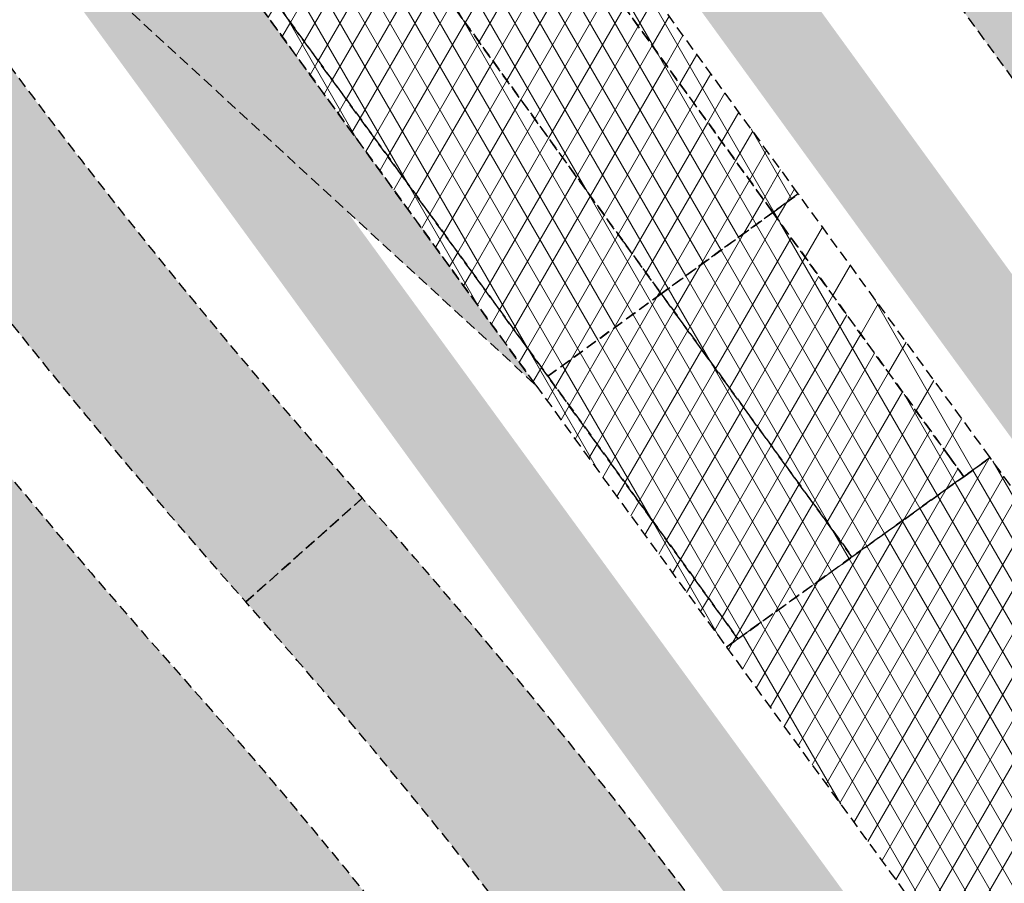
# Model space of a CAD drawing. Header units: metres. Extents: x 101723 to 104407, y 400975 to 405689.
# Tile 43 of 48: x 102663 to 102686, y 404503 to 404523. Entities that reach past the tile are written whole.
import ezdxf

# ---------------------------------------------------------------- set-up
doc = ezdxf.new("R2010")
doc.units = ezdxf.units.M
doc.linetypes.add('AL-TEKENBLADGRENS-SO', pattern=[11.5, 2.5, -1.5, 1, -1.5, 1, -1.5, 2.5])
doc.linetypes.add('HIDDEN', pattern=[0.375, 0.25, -0.125])
doc.layers.add('_hulplijn voor arcering', color=1, linetype='HIDDEN', plot=False)
for name, color, linetype, lineweight, true_color in [('N-WE-GR-GRAS-V', 7, 'Continuous', 18, 0xbeffa8), ('N-WE-VH-GESLOTENVERHARDING_ASFALT_DEKLAAG-V', 7, 'Continuous', 18, 0x97aace), ('N-WE-VH-GESLOTENVERHARDING_FIETSPAD_ASFALT-V', 7, 'Continuous', 18, 0x7db5ae)]:
    doc.layers.add(name, color=color, linetype=linetype, lineweight=lineweight, true_color=true_color)
for name, color, linetype, lineweight in [('N-WE-GW-TALUD-V', 76, 'Continuous', 18), ('N-WE-VH-GESLOTENVERHARDING_ASFALT-V', 253, 'Continuous', 18), ('X-XX-AL-TEKENBLADGRENS-G', 7, 'AL-TEKENBLADGRENS-SO', 18)]:
    doc.layers.add(name, color=color, linetype=linetype, lineweight=lineweight)
pattern_1 = [(59.99999999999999, (0, 0), (-0.4330127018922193, 0.2500000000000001), []), (120, (0, 0), (-0.4330127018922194, -0.2499999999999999), [])]

msp = doc.modelspace()

# ---------------------------------------------------------------- hatches: boundary and pattern name
at = {"layer": 'N-WE-GR-GRAS-V'}
h = msp.add_hatch(color=256, dxfattribs=at)
h.dxf.hatch_style = 1
h.paths.add_polyline_path([(102667.632999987, 404538.2300000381), (102675.7580000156, 404527.0069999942), (102684.2240000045, 404515.3469999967), (102686.039, 404512.859), (102686.1719999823, 404512.9539999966), (102687.697, 404514.049), (102687.856, 404514.163), (102683.08, 404520.728), (102674.99, 404531.858), (102672.565, 404535.19), (102671.987999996, 404535.9820000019), (102665.9236489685, 404544.3473262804), (102664.015428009, 404543.2091269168)])
h = msp.add_hatch(color=256, dxfattribs=at)
h.dxf.hatch_style = 1
h.paths.add_polyline_path([(102670.6454034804, 404518.1643069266), (102663.7541975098, 404524.5092765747), (102663.4546342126, 404524.2912055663), (102669.066999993, 404516.6000000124), (102676.677, 404506.136), (102676.836, 404506.25), (102678.3320000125, 404507.3240000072), (102678.483, 404507.433), (102676.256, 404510.482)])
h = msp.add_hatch(color=256, dxfattribs=at)
h.dxf.hatch_style = 1
h.paths.add_polyline_path([(102690.6620000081, 404490.596999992), (102683.7829999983, 404500.1720000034), (102678.483, 404507.4330000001), (102678.332000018, 404507.3240000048), (102676.836, 404506.25), (102676.677, 404506.136), (102676.7029999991, 404506.0990000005), (102685.781, 404493.582), (102694.7199999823, 404481.2619999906), (102703.153, 404469.676), (102711.2759999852, 404458.5149999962), (102719.079, 404447.761), (102726.2499999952, 404437.8579999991), (102734.1790000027, 404427.0190000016), (102735.655, 404424.9829999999), (102735.834, 404425.114), (102737.3239999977, 404426.206000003), (102737.501, 404426.337), (102737.1510000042, 404426.820999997), (102727.1099999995, 404440.5719999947), (102720.1430000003, 404450.1659999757), (102710.4260000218, 404463.4869999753), (102705.4940000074, 404470.263999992), (102704.9650000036, 404470.9929999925), (102701.6700000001, 404475.5569999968), (102695.2410000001, 404484.2900000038)])
at = {"layer": 'N-WE-GW-TALUD-V'}
h = msp.add_hatch(color=256, dxfattribs=at)
h.dxf.hatch_style = 1
h.paths.add_polyline_path([(102736.4074447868, 404412.9794754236), (102733.4647614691, 404417.0218280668), (102730.5220781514, 404421.06418071), (102727.5793948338, 404425.1065333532), (102724.6367115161, 404429.1488859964), (102721.6940281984, 404433.1912386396), (102718.7513448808, 404437.2335912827), (102715.8086615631, 404441.275943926), (102712.8659782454, 404445.3182965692), (102711.8898731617, 404446.6591683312), (102709.9232949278, 404449.3606492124), (102706.9806116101, 404453.4030018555), (102704.0379282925, 404457.4453544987), (102701.0952449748, 404461.487707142), (102699.6175509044, 404463.5176097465), (102698.1525616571, 404465.5300597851), (102695.2098783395, 404469.5724124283), (102692.2671950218, 404473.6147650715), (102689.3245117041, 404477.6571177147), (102686.3818283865, 404481.6994703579), (102683.4391450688, 404485.7418230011), (102680.4964617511, 404489.7841756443), (102677.5537784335, 404493.8265282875), (102675.5129940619, 404496.6299458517, 0.02459467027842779), (102666.6340612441, 404507.6451284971, -0.02459467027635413), (102657.0023627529, 404519.5941904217), (102639.3054151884, 404543.9044185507, 0.01453403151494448), (102634.1884423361, 404550.520569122, -0.01317787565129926), (102625.9887811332, 404561.0633762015, 0.0001634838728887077), (102622.891660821, 404565.2668621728), (102622.1811061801, 404564.4586931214), (102623.0086763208, 404561.4437548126), (102624.06997193, 404559.9083002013), (102626.9012396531, 404555.7978152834), (102628.5705781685, 404553.3675143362), (102629.7258501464, 404551.6826804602), (102632.5437968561, 404547.5629049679), (102635.3550732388, 404543.4384980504), (102638.1596727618, 404539.3094689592), (102640.957588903, 404535.1758269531), (102643.7488151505, 404531.0375812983), (102646.5333450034, 404526.8947412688), (102648.5322019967, 404523.9118277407), (102649.3132805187, 404522.7446282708), (102652.0936195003, 404518.5840949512), (102654.8699161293, 404514.4206189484), (102657.6421704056, 404510.2542002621), (102660.4103823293, 404506.0848388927), (102663.1745519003, 404501.9125348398), (102665.9346791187, 404497.7372881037), (102668.6907639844, 404493.5590986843), (102671.4428064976, 404489.3779665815), (102674.190806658, 404485.1938917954), (102676.9347644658, 404481.006874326), (102679.674679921, 404476.8169141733), (102682.4105530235, 404472.6240113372), (102685.1423837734, 404468.4281658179), (102687.8701721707, 404464.2293776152), (102690.5939182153, 404460.0276467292), (102691.9484042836, 404457.9347544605), (102693.3141315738, 404455.8233441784), (102696.0338439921, 404451.6186769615), (102698.7535564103, 404447.4140097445), (102701.4732688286, 404443.2093425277), (102703.2908369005, 404440.3993877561), (102704.1933237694, 404439.0049246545), (102706.9182143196, 404434.8040269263), (102709.6493304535, 404430.6076611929), (102712.3866717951, 404426.4158271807), (102715.1302379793, 404422.2285246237), (102717.8800286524, 404418.0457532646), (102720.6360434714, 404413.8675128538), (102723.3982821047, 404409.6938031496), (102726.1667442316, 404405.5246239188), (102728.9414295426, 404401.3599749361), (102731.7223377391, 404397.199855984), (102734.5094685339, 404393.0442668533), (102737.3028216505, 404388.8932073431), (102740.1023968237, 404384.74667726), (102742.9081937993, 404380.6046764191), (102745.7202123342, 404376.4672046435), (102748.5384521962, 404372.3342617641), (102751.3629131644, 404368.20584762), (102754.1935950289, 404364.0819620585), (102754.7412015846, 404363.2857467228), (102754.7429025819, 404363.2832742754), (102756.7896810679, 404359.7872994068), (102759.3340982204, 404355.4550237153), (102761.8847357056, 404351.1272761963), (102764.4415933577, 404346.8040567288), (102767.0046710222, 404342.4853652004), (102769.5739685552, 404338.1712015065), (102772.1494858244, 404333.8615655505), (102774.731222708, 404329.556457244), (102775.3749400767, 404328.4867489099), (102777.9357106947, 404324.2128965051), (102790.7175833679, 404331.8780769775), (102766.4045718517, 404371.7725384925), (102762.8915946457, 404376.5983016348), (102759.9489113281, 404380.640654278), (102757.0062280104, 404384.6830069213), (102754.0635446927, 404388.7253595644), (102751.1208613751, 404392.7677122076), (102748.1781780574, 404396.8100648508), (102745.2354947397, 404400.852417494), (102742.2928114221, 404404.8947701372), (102739.3501281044, 404408.9371227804)])
h = msp.add_hatch(color=256, dxfattribs=at)
h.dxf.hatch_style = 1
h.paths.add_polyline_path([(102865.306, 404274.955), (102864.423, 404276.178), (102863.361, 404277.507), (102862.085, 404278.965), (102860.99, 404280.196), (102859.801, 404281.477), (102858.888, 404282.227), (102857.954, 404282.181), (102854.609, 404284.301), (102853.445, 404285.039), (102852.9023121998, 404285.4043017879), (102984.3212139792, 404104.8746668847), (102986.65, 404106.888), (102981.564, 404113.61), (102976.454, 404120.314), (102966.949, 404133.599), (102957.367, 404146.908), (102952.659, 404153.489), (102947.926, 404160.052), (102943.44, 404166.225), (102938.932, 404172.383), (102934.323, 404178.749), (102929.686, 404185.095), (102924.687, 404191.872), (102919.657, 404198.625), (102915.44, 404204.264), (102911.253, 404209.926), (102906.695, 404216.162), (102902.173, 404222.425), (102897.687, 404228.715), (102894.112, 404233.754), (102890.426, 404239.003), (102882.547, 404249.966), (102878.36, 404255.684), (102873.659, 404262.181), (102868.998, 404268.707), (102868.147, 404270.352), (102867.234, 404271.962), (102866.259, 404273.536)])
h.paths.add_polyline_path([(102758.04, 404434.811), (102753.593, 404440.08), (102750.007, 404443.791), (102746.405, 404448.297), (102738.764, 404458.192), (102730.765, 404468.647), (102723.005, 404478.699), (102721.758, 404480.315), (102711.945, 404492.585), (102700.979, 404507.224), (102692.066, 404518.535), (102687.391, 404524.469), (102680.207, 404533.685), (102676.791, 404538.278), (102674.736, 404536.777), (102680.598, 404528.663), (102687.852, 404518.699), (102689.492, 404516.461), (102693.1, 404511.537), (102698.366, 404504.389), (102702.0081051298, 404499.1617366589), (102698.8809321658, 404496.9828732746), (102701.8236154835, 404492.9405206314), (102704.7662988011, 404488.8981679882), (102707.7089821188, 404484.855815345), (102710.6516654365, 404480.8134627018), (102713.5943487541, 404476.7711100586), (102715.0593380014, 404474.75866002), (102716.5370320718, 404472.7287574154), (102719.4797153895, 404468.6864047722), (102722.4223987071, 404464.644052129), (102725.3650820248, 404460.6016994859), (102727.3316602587, 404457.9002186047), (102728.3077653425, 404456.5593468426), (102731.2504486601, 404452.5169941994), (102734.1931319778, 404448.4746415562), (102737.1358152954, 404444.4322889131), (102740.0784986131, 404440.3899362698), (102743.0211819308, 404436.3475836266), (102745.9638652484, 404432.3052309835), (102748.9065485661, 404428.2628783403), (102751.8492318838, 404424.220525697), (102754.7919152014, 404420.1781730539), (102757.7345985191, 404416.1358204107), (102760.6772818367, 404412.0934677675), (102763.6199651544, 404408.0511151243), (102766.5626484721, 404404.0087624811), (102769.5053317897, 404399.9664098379), (102772.4480151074, 404395.9240571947), (102775.3906984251, 404391.8817045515), (102778.3333817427, 404387.8393519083), (102781.2760650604, 404383.7969992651), (102784.2187483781, 404379.7546466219), (102787.1614316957, 404375.7122939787), (102790.1041150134, 404371.6699413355), (102793.0467983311, 404367.6275886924), (102795.9894816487, 404363.5852360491), (102798.9321649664, 404359.5428834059), (102801.874848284, 404355.5005307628), (102804.8175316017, 404351.4581781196), (102807.7602149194, 404347.4158254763), (102810.702898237, 404343.3734728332), (102815.1084511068, 404337.3215819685), (102815.807, 404335.869), (102817.859, 404333.928), (102819.297, 404331.21), (102823.324, 404333.234), (102824.017, 404333.709), (102824.673, 404334.235), (102825.286, 404334.808), (102825.855, 404335.427), (102826.375, 404336.087), (102826.821, 404336.747), (102827.218, 404337.438), (102827.565, 404338.156), (102827.859, 404338.896), (102828.1, 404339.656), (102828.369, 404340.457), (102828.582, 404341.274), (102828.737, 404342.104), (102828.833, 404342.943), (102828.471, 404345.21), (102826.983, 404347.842), (102824.045, 404351.712), (102821.113, 404355.527), (102809.388, 404369.46), (102804.218, 404376.699), (102799.768, 404382.388), (102794.297, 404389.321), (102787.81, 404397.346), (102780.056, 404407.247), (102771.881, 404417.098), (102767.267, 404423.203), (102764.302, 404427.126)])
at = {"layer": 'N-WE-VH-GESLOTENVERHARDING_ASFALT-V'}
h = msp.add_hatch(dxfattribs=at)
h.set_pattern_fill('AVH-ASFALT-SO', color=256, scale=0.5, pattern_type=2)
h.set_pattern_definition(pattern_1)
edge = h.paths.add_edge_path()
edge.add_arc((96196.457826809, 399827.0401536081), 8005.499952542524, 36.34041597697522, 36.39639733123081)
edge.add_arc((102652.4077484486, 404586.150374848), 14.99999999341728, 138.1584346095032, 216.3963973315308, ccw=False)
edge.add_line((102641.232864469, 404596.1564713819), (102645.0540931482, 404600.424048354))
edge.add_line((102645.0540931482, 404600.424048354), (102644.456, 404599.878))
edge.add_line((102644.456, 404599.878), (102643.108, 404598.572))
edge.add_line((102643.108, 404598.572), (102641.829, 404597.289))
edge.add_line((102641.829, 404597.289), (102640.795, 404596.319))
edge.add_line((102640.795, 404596.319), (102640.028, 404595.542))
edge.add_line((102640.028, 404595.542), (102639.179, 404594.395))
edge.add_line((102639.179, 404594.395), (102638.518, 404593.218))
edge.add_line((102638.518, 404593.218), (102638.013, 404592.32))
edge.add_line((102638.013, 404592.32), (102637.258, 404590.574))
edge.add_line((102637.258, 404590.574), (102636.631, 404588.774))
edge.add_line((102636.631, 404588.774), (102636.195, 404587.032))
edge.add_line((102636.195, 404587.032), (102635.978, 404584.605))
edge.add_line((102635.978, 404584.605), (102636.151, 404582.231))
edge.add_line((102636.151, 404582.231), (102636.455, 404580.254))
edge.add_line((102636.455, 404580.254), (102636.699, 404579.044))
edge.add_line((102636.699, 404579.044), (102638.067, 404576.847))
edge.add_line((102638.067, 404576.847), (102645.417, 404566.7))
edge.add_line((102645.417, 404566.7), (102646.945, 404564.551))
edge.add_line((102646.945, 404564.551), (102646.828, 404564.435))
edge.add_line((102646.828, 404564.435), (102650.482, 404559.442))
edge.add_line((102650.482, 404559.442), (102660.932, 404545.113))
edge.add_line((102660.932, 404545.113), (102669.106, 404533.867))
edge.add_line((102669.106, 404533.867), (102680.4813301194, 404518.1324514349))
edge.add_line((102680.4813301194, 404518.1324514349), (102681.0700859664, 404518.5610433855))
edge.add_line((102681.0700859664, 404518.5610433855), (102669.929543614, 404533.864763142))
edge.add_arc((102861.3147294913, 404673.186104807), 236.7249999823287, 211.2737712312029, 216.0532340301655, ccw=False)
edge.add_arc((102451.0603781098, 404424.0047105), 243.2750001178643, 31.27377123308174, 36.31488534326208)
edge.add_arc((96196.45779014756, 399827.0401239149), 8005.499999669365, 36.31488534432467, 36.34041599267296)
h = msp.add_hatch(dxfattribs=at)
h.set_pattern_fill('AVH-ASFALT-SO', color=256, scale=0.5, pattern_type=2)
h.set_pattern_definition(pattern_1)
edge = h.paths.add_edge_path()
edge.add_line((102632.958, 404572.654), (102631.32, 404574.929))
edge.add_line((102631.32, 404574.929), (102630.218, 404576.446))
edge.add_line((102630.218, 404576.446), (102627.016, 404580.877))
edge.add_line((102627.016, 404580.877), (102625.058, 404583.614))
edge.add_line((102625.058, 404583.614), (102622.034, 404587.816))
edge.add_line((102622.034, 404587.816), (102621.096, 404589.096))
edge.add_line((102621.096, 404589.096), (102619.0269482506, 404587.5637152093))
edge.add_line((102619.0269482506, 404587.5637152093), (102625.8112593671, 404578.4024772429))
edge.add_arc((96196.45778885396, 399827.0401255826), 7994.499999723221, 36.36398236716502, 36.46480532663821, ccw=False)
edge.add_arc((102830.0634889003, 404711.3223005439), 243.2750001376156, 216.3639823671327, 221.4434750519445)
edge.add_arc((102464.5883845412, 404392.7542863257), 241.5624025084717, 36.07678758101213, 40.70828941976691, ccw=False)
edge.add_line((102659.8260077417, 404535.0028884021), (102675.0076586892, 404514.1478289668))
edge.add_line((102675.0076586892, 404514.1478289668), (102679.4118855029, 404508.0977351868))
edge.add_line((102679.4118855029, 404508.0977351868), (102679.676, 404508.29))
edge.add_line((102679.676, 404508.29), (102675.2867149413, 404514.3509709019))
edge.add_line((102675.2867149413, 404514.3509709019), (102664.44, 404529.247))
edge.add_line((102664.44, 404529.247), (102654.375, 404543.102))
edge.add_line((102654.375, 404543.102), (102653.7, 404544.021))
edge.add_line((102653.7, 404544.021), (102642.886, 404558.999))
edge.add_line((102642.886, 404558.999), (102632.958, 404572.654))
h = msp.add_hatch(color=256, dxfattribs=at)
h.dxf.hatch_style = 1
edge = h.paths.add_edge_path()
edge.add_arc((102468.4405532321, 404395.6819156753), 236.7250000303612, 36.05312357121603, 41.11588441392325)
edge.add_arc((102830.0634891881, 404711.3223007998), 243.2750005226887, 219.934204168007, 221.1158844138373, ccw=False)
edge.add_line((102643.5245769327, 404555.1622543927), (102650.8058767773, 404542.2963343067))
edge.add_line((102650.8058767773, 404542.2963343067), (102663.7541971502, 404524.5092769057))
edge.add_line((102663.7541971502, 404524.5092769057), (102675.0076586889, 404514.1478289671))
edge.add_line((102675.0076586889, 404514.1478289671), (102659.8260077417, 404535.0028884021))
h = msp.add_hatch(dxfattribs=at)
h.set_pattern_fill('AVH-ASFALT-SO', color=256, pattern_type=2)
h.set_pattern_definition([(59.99999999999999, (0, 0), (-0.8660254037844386, 0.5000000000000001), []), (120, (0, 0), (-0.8660254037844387, -0.4999999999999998), [])])
h.paths.add_polyline_path([(102681.0700859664, 404518.5610433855), (102680.4813301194, 404518.1324514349), (102684.562, 404512.488), (102684.89, 404512.033), (102685.5024213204, 404512.4723615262)])
h = msp.add_hatch(dxfattribs=at)
h.set_pattern_fill('AVH-ASFALT-SO', color=256, scale=0.5, pattern_type=2)
h.set_pattern_definition(pattern_1)
h.paths.add_polyline_path([(102684.8906227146, 404512.0334435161), (102684.8902294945, 404512.0339874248), (102684.8896092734, 404512.033542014), (102684.89, 404512.033), (102684.751, 404511.934), (102682.31, 404510.181), (102679.4117322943, 404508.0979456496), (102807.0648257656, 404332.7406764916), (102813.7580957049, 404336.2880398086), (102685.5024213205, 404512.4723615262)])
at = {"layer": 'N-WE-VH-GESLOTENVERHARDING_ASFALT_DEKLAAG-V'}
h = msp.add_hatch(dxfattribs=at)
h.set_pattern_fill('AVH-ASFALT-SO', color=256, scale=0.5, pattern_type=2)
h.set_pattern_definition(pattern_1)
h.paths.add_polyline_path([(102628.992, 404589.44), (102628.421, 404590.211), (102626.434, 404592.944), (102623.734, 404590.998), (102627.31, 404586.039), (102630.5998336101, 404581.5199494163, -0.5052877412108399), (102632.2099062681, 404581.5218984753, -0.0006137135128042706), (102643.8620600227, 404565.7087581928, -0.01208344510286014), (102650.4830114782, 404556.2285320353, -0.4695787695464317), (102650.0391833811, 404554.7549532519), (102655.235, 404547.579), (102662.93, 404536.944), (102667.855, 404530.152), (102677.041, 404517.444), (102677.9031228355, 404516.2556154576), (102680.4813301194, 404518.1324514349), (102669.106, 404533.867), (102660.932, 404545.113), (102650.482, 404559.442), (102646.828, 404564.435), (102646.945, 404564.551), (102645.417, 404566.7), (102638.067, 404576.847), (102636.699, 404579.044), (102636.33, 404579.277)])
h = msp.add_hatch(dxfattribs=at)
h.set_pattern_fill('AVH-ASFALT-SO', color=256, scale=0.5, pattern_type=2)
h.set_pattern_definition(pattern_1)
h.paths.add_polyline_path([(102627.31, 404586.039), (102623.734, 404590.998), (102621.397, 404589.313), (102621.096, 404589.096), (102622.034, 404587.816), (102625.058, 404583.614), (102627.016, 404580.877), (102630.218, 404576.446), (102631.32, 404574.929), (102632.958, 404572.654), (102642.886, 404558.999), (102653.7, 404544.021), (102654.375, 404543.102), (102664.44, 404529.247), (102675.2867149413, 404514.3509709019), (102677.9031228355, 404516.2556154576), (102677.041, 404517.444), (102667.855, 404530.152), (102662.93, 404536.944), (102655.235, 404547.579), (102650.0391833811, 404554.7549532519, -0.3256228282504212), (102648.8923995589, 404555.0227082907, -0.01935392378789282), (102637.348431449, 404569.5004549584, 0.0002354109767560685), (102632.8798677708, 404575.5633768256, -0.09526837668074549), (102630.4380998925, 404580.6747833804, -0.2261254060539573), (102630.5998336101, 404581.5199494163)])
h = msp.add_hatch(dxfattribs=at)
h.set_pattern_fill('AVH-ASFALT-SO', color=256, scale=0.5, pattern_type=2)
h.set_pattern_definition(pattern_1)
h.paths.add_polyline_path([(102680.4813301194, 404518.1324514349), (102677.9031228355, 404516.2556154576), (102682.31, 404510.181), (102684.751, 404511.934), (102684.89, 404512.033), (102684.562, 404512.488)])
h = msp.add_hatch(dxfattribs=at)
h.set_pattern_fill('AVH-ASFALT-SO', color=256, scale=0.5, pattern_type=2)
h.set_pattern_definition(pattern_1)
h.paths.add_polyline_path([(102677.9031228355, 404516.2556154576), (102675.2867149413, 404514.3509709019), (102675.91, 404513.495), (102679.676, 404508.29), (102679.948, 404508.485), (102682.31, 404510.181)])
at = {"layer": 'N-WE-VH-GESLOTENVERHARDING_FIETSPAD_ASFALT-V'}
h = msp.add_hatch(color=256, dxfattribs=at)
h.dxf.hatch_style = 1
edge = h.paths.add_edge_path()
edge.add_line((102608.4706698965, 404588.9608233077), (102611.3621689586, 404591.105405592))
edge.add_line((102611.3621689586, 404591.105405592), (102607.0663499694, 404596.8973757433))
edge.add_arc((102609.0743354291, 404598.3866689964), 2.499999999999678, 126.56265885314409, 216.5637837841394, ccw=False)
edge.add_line((102607.5850816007, 404600.3946836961), (102608.8300112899, 404601.3179918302))
edge.add_line((102608.8300112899, 404601.3179918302), (102607.3407180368, 404603.3259772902))
edge.add_line((102607.3407180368, 404603.3259772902), (102606.095709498, 404602.4026106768))
edge.add_arc((102604.6064556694, 404604.4106253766), 2.500000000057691, 216.5637837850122, 306.56265885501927, ccw=False)
edge.add_line((102602.5984702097, 404602.9213321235), (102599.5341910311, 404607.052840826))
edge.add_arc((102798.1841925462, 404754.3886223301), 247.3249999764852, 211.3316008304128, 216.5637837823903, ccw=False)
edge.add_arc((102388.181553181, 404504.793278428), 232.6750000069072, 31.33160083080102, 36.56378378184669)
edge.add_line((102575.0647599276, 404643.4018014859), (102572.0384989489, 404647.4820509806))
edge.add_arc((100811.0754079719, 403341.4016521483), 2192.450003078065, 36.56378378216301, 36.99479835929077)
edge.add_line((102562.1636144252, 404660.6920330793), (102559.2883299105, 404658.5257600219))
edge.add_arc((100811.0754090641, 403341.4016529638), 2188.850001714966, 36.56378378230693, 36.994798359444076, ccw=False)
edge.add_line((102569.1469998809, 404645.3374687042), (102572.1732608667, 404641.2572192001))
edge.add_arc((102388.1815532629, 404504.7932784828), 229.0749999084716, 31.331600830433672, 36.56378378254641, ccw=False)
edge.add_arc((102798.1841926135, 404754.3886223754), 250.9250000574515, 211.33160083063, 216.5637837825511)
edge.add_line((102596.6426919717, 404604.9082585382), (102608.4706698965, 404588.9608233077))
edge = h.paths.add_edge_path()
edge.add_line((102622.4554055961, 404576.1290727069), (102619.5615894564, 404573.9876168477))
edge.add_arc((96196.45778791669, 399827.040127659), 7986.849999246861, 36.36398235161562, 36.46598059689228, ccw=False)
edge.add_arc((102830.0635385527, 404711.322338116), 250.9250623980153, 216.3639825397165, 218.6915414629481)
edge.add_arc((102519.9423074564, 404462.9435401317), 146.4000000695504, 36.053234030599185, 38.69154185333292, ccw=False)
edge.add_line((102638.3023929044, 404549.1053077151), (102658.8214214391, 404520.9183979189))
edge.add_arc((102783.2046122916, 404611.4647636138), 153.8500000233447, 216.0532340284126, 221.6887811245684)
edge.add_line((102668.3142901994, 404509.1415678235), (102671.0026565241, 404511.5358707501))
edge.add_arc((102783.2046122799, 404611.464763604), 150.2500000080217, 216.0532340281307, 221.6887811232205, ccw=False)
edge.add_line((102661.7319153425, 404523.0371299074), (102641.2128868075, 404551.2240397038))
edge.add_arc((102519.9423074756, 404462.9435401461), 150.0000000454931, 36.05323403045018, 38.69154185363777)
edge.add_arc((102830.0635543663, 404711.3223504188), 247.3250824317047, 216.6099963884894, 218.6915413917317, ccw=False)
edge.add_arc((102633.5389421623, 404565.3175635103), 2.500000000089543, 126.56265885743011, 216.6187638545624, ccw=False)
edge.add_line((102632.0496883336, 404567.3255782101), (102633.2997102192, 404568.2526629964))
edge.add_arc((96196.45912566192, 399827.0411107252), 7994.49833913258, 36.37440697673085, 36.392324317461)
edge.add_line((102631.8167400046, 404570.2653379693), (102630.577422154, 404569.3461918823))
edge.add_arc((102629.0881683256, 404571.3542065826), 2.500000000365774, 216.4102120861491, 306.56265884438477, ccw=False)
edge.add_arc((96196.45778585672, 399827.0401235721), 7990.450003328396, 36.41021207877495, 36.4659967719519)
h = msp.add_hatch(color=256, dxfattribs=at)
h.dxf.hatch_style = 1
edge = h.paths.add_edge_path()
edge.add_arc((102559.1740850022, 404411.9395199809), 149.7499999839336, 36.05323403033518, 41.68878112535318)
edge.add_line((102671.0026565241, 404511.5358707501), (102668.314290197, 404509.1415678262))
edge.add_arc((102559.1740849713, 404411.9395199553), 146.1500000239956, 36.053234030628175, 41.68878112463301, ccw=False)
edge.add_line((102677.3320527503, 404497.954153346), (102785.1364933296, 404349.8636120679))
edge.add_arc((102703.3967041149, 404290.4736026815), 101.0374502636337, 29.337658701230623, 36.00118193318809, ccw=False)
edge.add_arc((102881.7347532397, 404388.2039992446), 102.3350878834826, 208.116184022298, 215.6668367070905)
edge.add_line((102798.5955635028, 404328.5353697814), (102801.8097631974, 404330.2372253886))
edge.add_arc((102881.2975453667, 404387.9508248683), 98.23017397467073, 208.642285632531, 215.9822313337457, ccw=False)
edge.add_arc((102705.7446875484, 404292.069311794), 101.7999998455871, 28.64171464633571, 36.05323403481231)
edge.add_line((102788.046987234, 404351.9823440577), (102680.2425466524, 404500.0728853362))

# ---------------------------------------------------------------- linework, layer by layer
at = {"layer": '_hulplijn voor arcering'}
for points in [[(102632.958, 404572.654), (102631.32, 404574.929), (102630.218, 404576.446), (102627.016, 404580.877), (102625.058, 404583.614), (102622.034, 404587.816), (102621.096, 404589.096), (102619.0269482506, 404587.5637152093), (102625.8112593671, 404578.4024772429, -0.0004399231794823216), (102634.1622379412, 404567.0814409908, 0.02216709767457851), (102647.702344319, 404550.3032375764, -0.02021149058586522), (102659.8260077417, 404535.0028884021), (102675.0076586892, 404514.1478289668), (102679.4118855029, 404508.0977351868), (102679.676, 404508.29), (102675.2867149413, 404514.3509709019), (102664.44, 404529.247), (102654.375, 404543.102), (102653.7, 404544.021), (102642.886, 404558.999)], [(102622.4554055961, 404576.1290727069), (102619.5615894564, 404573.9876168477, -0.0004450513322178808), (102628.0019478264, 404562.5456581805, 0.01015624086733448), (102634.2108306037, 404554.462197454, -0.01151229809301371), (102638.3023929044, 404549.1053077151), (102658.8214214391, 404520.9183979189, 0.02459467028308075), (102668.3142901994, 404509.1415678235), (102671.0026565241, 404511.5358707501, -0.02459467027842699), (102661.7319153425, 404523.0371299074), (102641.2128868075, 404551.2240397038, 0.01151229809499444), (102637.0207123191, 404556.7126562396, -0.009082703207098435), (102631.5323867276, 404563.826344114, -0.4145003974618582), (102632.0496883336, 404567.3255782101), (102633.2997102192, 404568.2526629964, 7.81791473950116e-05), (102631.8167400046, 404570.2653379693), (102630.577422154, 404569.3461918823, -0.4149930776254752), (102627.0761982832, 404569.8703007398, 0.0002434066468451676)], [(102659.8260077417, 404535.0028884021, 0.02209405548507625), (102646.7846978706, 404551.348520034, -0.005156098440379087), (102643.5245769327, 404555.1622543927), (102650.8058767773, 404542.2963343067), (102663.7541971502, 404524.5092769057), (102675.0076586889, 404514.1478289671)], [(102680.2425466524, 404500.0728853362, 0.02459467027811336), (102671.0026565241, 404511.5358707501), (102668.314290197, 404509.1415678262, -0.02459467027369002), (102677.3320527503, 404497.954153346), (102785.1364933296, 404349.8636120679, -0.02908330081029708), (102791.4758415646, 404339.9774601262, 0.03295786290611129), (102798.5955635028, 404328.5353697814), (102801.8097631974, 404330.2372253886, -0.03203750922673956), (102795.0878517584, 404340.865202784, 0.03235013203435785), (102788.046987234, 404351.9823440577)]]:
    msp.add_lwpolyline(points, format="xyb", close=True, dxfattribs=at)
for points in [[(102627.016, 404580.877), (102630.218, 404576.446), (102631.32, 404574.929), (102632.958, 404572.654), (102642.886, 404558.999), (102653.7, 404544.021), (102654.375, 404543.102), (102664.44, 404529.247), (102675.2867149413, 404514.3509709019), (102677.9031228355, 404516.2556154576), (102677.041, 404517.444), (102667.855, 404530.152), (102662.93, 404536.944), (102655.235, 404547.579), (102650.0391833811, 404554.7549532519, -0.3256228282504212), (102648.8923995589, 404555.0227082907, -0.01935392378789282), (102637.348431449, 404569.5004549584, 0.0002354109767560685), (102632.8798677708, 404575.5633768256, -0.09526837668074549), (102630.4380998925, 404580.6747833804, -0.2261254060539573), (102630.5998336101, 404581.5199494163), (102627.31, 404586.039)], [(102627.016, 404580.877), (102630.218, 404576.446), (102631.32, 404574.929), (102632.958, 404572.654), (102642.886, 404558.999), (102653.7, 404544.021), (102654.375, 404543.102), (102664.44, 404529.247), (102675.2867149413, 404514.3509709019), (102677.9031228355, 404516.2556154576), (102677.041, 404517.444), (102667.855, 404530.152), (102662.93, 404536.944), (102655.235, 404547.579), (102650.0391833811, 404554.7549532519, -0.3256228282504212), (102648.8923995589, 404555.0227082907, -0.01935392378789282), (102637.348431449, 404569.5004549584, 0.0002354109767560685), (102632.8798677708, 404575.5633768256, -0.09526837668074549), (102630.4380998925, 404580.6747833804, -0.2261254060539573), (102630.5998336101, 404581.5199494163), (102627.31, 404586.039)], [(102650.482, 404559.442), (102660.932, 404545.113), (102669.106, 404533.867), (102680.4813301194, 404518.1324514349), (102681.0700859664, 404518.5610433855), (102669.929543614, 404533.864763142, -0.02085736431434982), (102658.9866851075, 404550.2955515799, 0.02199955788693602)]]:
    msp.add_lwpolyline(points, format="xyb", dxfattribs=at)
at = {"layer": '_hulplijn voor arcering', "flags": 128}
msp.add_lwpolyline([(102622.891660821, 404565.2668621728, -0.0001634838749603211), (102625.9887811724, 404561.0633761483, 0.01317787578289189), (102634.1884424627, 404550.5205689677, -0.01453403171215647), (102639.3054153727, 404543.9044182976), (102657.0023627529, 404519.5941904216, 0.02459467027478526), (102666.6340612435, 404507.6451284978, -0.02459467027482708), (102675.5129940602, 404496.6299458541), (102675.5129940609, 404496.6299458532), (102677.5537784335, 404493.8265282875), (102680.4964617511, 404489.7841756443), (102683.4391450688, 404485.7418230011), (102686.3818283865, 404481.6994703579), (102689.3245117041, 404477.6571177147), (102692.2671950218, 404473.6147650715), (102695.2098783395, 404469.5724124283), (102698.1525616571, 404465.5300597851), (102699.6175509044, 404463.5176097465), (102701.0952449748, 404461.487707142), (102704.0379282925, 404457.4453544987), (102706.9806116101, 404453.4030018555), (102709.9232949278, 404449.3606492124), (102711.8898731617, 404446.6591683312), (102712.8659782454, 404445.3182965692), (102715.8086615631, 404441.275943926), (102718.7513448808, 404437.2335912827), (102721.6940281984, 404433.1912386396), (102724.6367115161, 404429.1488859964), (102727.5793948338, 404425.1065333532), (102730.5220781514, 404421.06418071), (102733.4647614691, 404417.0218280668), (102736.4074447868, 404412.9794754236), (102739.3501281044, 404408.9371227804), (102742.2928114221, 404404.8947701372), (102745.2354947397, 404400.852417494), (102748.1781780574, 404396.8100648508), (102751.1208613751, 404392.7677122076), (102754.0635446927, 404388.7253595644), (102757.0062280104, 404384.6830069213), (102759.9489113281, 404380.640654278), (102762.8915946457, 404376.5983016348), (102766.4045718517, 404371.7725384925), (102790.7175833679, 404331.8780769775)], format="xyb", dxfattribs=at)
at = {"layer": '_hulplijn voor arcering'}
msp.add_lwpolyline([(102650.0391833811, 404554.7549532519), (102655.235, 404547.579), (102662.93, 404536.944), (102667.855, 404530.152), (102677.041, 404517.444), (102677.9031228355, 404516.2556154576), (102680.4813301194, 404518.1324514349), (102669.106, 404533.867), (102660.932, 404545.113), (102650.482, 404559.442)], dxfattribs=at)
msp.add_lwpolyline([(102650.0391833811, 404554.7549532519), (102655.235, 404547.579), (102662.93, 404536.944), (102667.855, 404530.152), (102677.041, 404517.444), (102677.9031228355, 404516.2556154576), (102680.4813301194, 404518.1324514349), (102669.106, 404533.867), (102660.932, 404545.113), (102650.482, 404559.442)], dxfattribs=at)
at = {"layer": '_hulplijn voor arcering', "flags": 128}
msp.add_lwpolyline([(102809.388, 404369.46), (102804.218, 404376.699), (102799.768, 404382.388), (102794.297, 404389.321), (102787.81, 404397.346), (102780.056, 404407.247), (102771.881, 404417.098), (102767.267, 404423.203), (102764.302, 404427.126), (102758.04, 404434.811), (102753.593, 404440.08), (102750.007, 404443.791), (102746.405, 404448.297), (102738.764, 404458.192), (102730.765, 404468.647), (102723.005, 404478.699), (102721.758, 404480.315), (102711.945, 404492.585), (102700.979, 404507.224), (102692.066, 404518.535), (102687.391, 404524.469), (102680.207, 404533.685), (102676.791, 404538.278), (102674.736, 404536.777), (102680.598, 404528.663), (102687.852, 404518.699), (102689.492, 404516.461), (102693.1, 404511.537), (102698.366, 404504.389), (102702.0081051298, 404499.1617366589)], dxfattribs=at)
at = {"layer": '_hulplijn voor arcering'}
for points in [[(102681.0700859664, 404518.5610433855), (102680.4813301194, 404518.1324514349), (102684.562, 404512.488), (102684.89, 404512.033), (102685.5024213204, 404512.4723615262)], [(102680.4813301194, 404518.1324514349), (102677.9031228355, 404516.2556154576), (102682.31, 404510.181), (102684.751, 404511.934), (102684.89, 404512.033), (102684.562, 404512.488), (102680.4813301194, 404518.1324514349)], [(102680.4813301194, 404518.1324514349), (102677.9031228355, 404516.2556154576), (102682.31, 404510.181), (102684.751, 404511.934), (102684.89, 404512.033), (102684.562, 404512.488), (102680.4813301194, 404518.1324514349)], [(102677.9031228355, 404516.2556154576), (102675.2867149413, 404514.3509709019), (102675.91, 404513.495), (102679.676, 404508.29), (102679.948, 404508.485), (102682.31, 404510.181)], [(102677.9031228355, 404516.2556154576), (102675.2867149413, 404514.3509709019), (102675.91, 404513.495), (102679.676, 404508.29), (102679.948, 404508.485), (102682.31, 404510.181)], [(102684.8906227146, 404512.0334435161), (102684.8902294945, 404512.0339874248), (102684.8896092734, 404512.033542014), (102684.89, 404512.033), (102684.751, 404511.934), (102682.31, 404510.181), (102679.4117322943, 404508.0979456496), (102807.0648257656, 404332.7406764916), (102813.7580957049, 404336.2880398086), (102685.5024213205, 404512.4723615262)]]:
    msp.add_lwpolyline(points, close=True, dxfattribs=at)
at = {"layer": 'X-XX-AL-TEKENBLADGRENS-G'}
msp.add_line((102685.5024252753, 404512.4723643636), (102679.4118855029, 404508.0977351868), dxfattribs=at)

doc.saveas('drawing.dxf')
